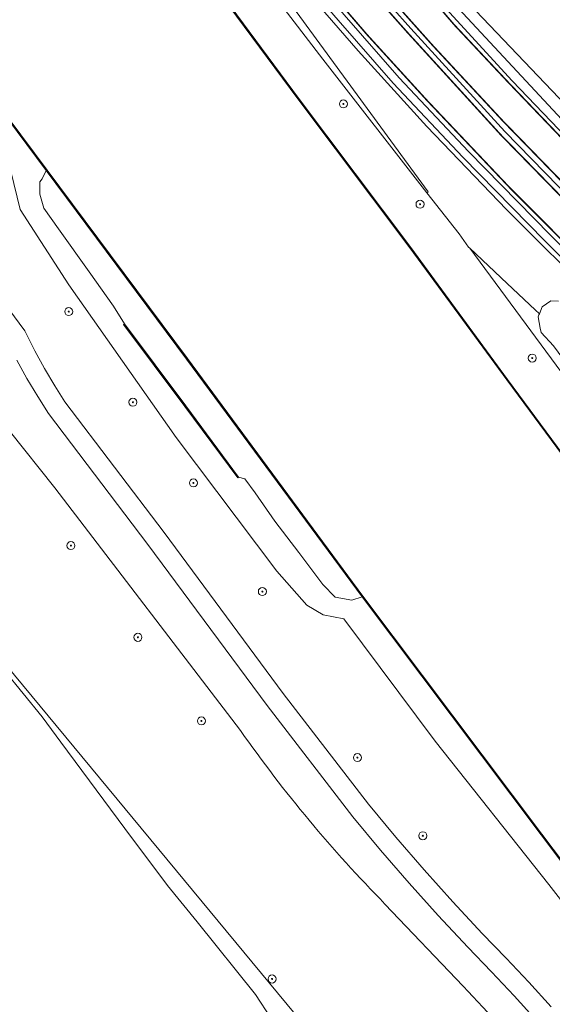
# Model space of a CAD drawing. Header units: metres. Extents: x 168032 to 180145, y 382923 to 399665.
# Tile 187 of 256: x 170783 to 170836, y 395973 to 396071. Entities that reach past the tile are written whole.
import ezdxf

# ---------------------------------------------------------------- set-up
doc = ezdxf.new("R2010")
doc.units = ezdxf.units.M
doc.linetypes.add('VW-3-3_STREEP', pattern=[6, 3, -3])
doc.layers.get('0').update_dxf_attribs({"color": 8, "lineweight": 18})
for name, color, linetype, lineweight in [('B-WE-GK-BESCHOEIING_DAMWAND-G', 8, 'GK-BESCHOEIING', 18), ('B-WE-GK-KADEMUUR-GV', 8, 'Continuous', 18), ('B-WE-GR-BOOM-S', 8, 'Continuous', 18), ('B-WE-GR-BOUWLAND-GV', 8, 'Continuous', 18), ('B-WE-GR-GRAS-GV', 8, 'Continuous', 18), ('B-WE-GW-TALUD_KRUIN-G', 8, 'Continuous', 18), ('B-WE-IE-MEUBILAIR_WEGMEUBILAIR-G', 8, 'Continuous', 18), ('B-WE-IE-TERREINAFSCHEIDING_KUNSTMATIG_HEKWERK-G', 8, 'IE-TERREINAFSCHEIDING-KUNSTMATIG', 18), ('B-WE-IE-TERREINAFSCHEIDING_KUNSTMATIG_MUUR-GV', 8, 'Continuous', 18), ('B-WE-OG-TERREIN_CULTUURSCHEIDING-GV', 8, 'Continuous', 18), ('B-WE-OG-WATER-GV', 8, 'Continuous', 18), ('B-WE-OG-WEG-GV', 8, 'Continuous', 18), ('B-WE-VH-VERHARDING_ASFALT-GV', 8, 'Continuous', 18), ('B-WE-VH-VERHARDING_GRASBETONSTEEN-GV', 8, 'Continuous', 18), ('B-WE-VW-MARKERING_LANGS_STREEP_33-G', 8, 'VW-3-3_STREEP', 13), ('B-WE-VW-MARKERING_LANGS_STREEP_DOORGETROKKEN_3X015-G', 8, 'Continuous', 13), ('B-WE-VW-MARKERING_PICTOGRAM-G', 8, 'Continuous', 18)]:
    doc.layers.add(name, color=color, linetype=linetype, lineweight=lineweight)
doc.linetypes.add('GK-BESCHOEIING', pattern='A,30,-5,[1,NLCS.SHX,S=1,R=0,X=0,Y=0],-5', length=40)
doc.linetypes.add('IE-TERREINAFSCHEIDING-KUNSTMATIG', pattern='A,4,[82,NLCS.SHX,S=0.75,R=90,X=0,Y=0],4,-2', length=10)

# ---------------------------------------------------------------- blocks, each defined once
blk = doc.blocks.new('SGR-BOOM_01-SO')
at = {"linetype": 'ByBlock', "lineweight": 18}
h = blk.add_hatch(color=0, dxfattribs=at)
h.dxf.hatch_style = 1
edge = h.paths.add_edge_path()
edge.add_arc((0, 0), 0.25, 0, 360)
at = {"color": 0, "linetype": 'ByBlock', "lineweight": 18}
for radius in [2, 0.25]:
    blk.add_circle((0, 0), radius, dxfattribs=at)

msp = doc.modelspace()

# ---------------------------------------------------------------- linework, layer by layer
at = {"layer": 'B-WE-GK-BESCHOEIING_DAMWAND-G', "flags": 128}
msp.add_lwpolyline([(170751.659, 396142.688), (170758.147, 396133.965), (170768.437, 396120.163), (170782.275, 396101.316), (170798.231, 396080.032), (170811.075, 396062.686), (170822.219, 396047.865), (170831.853, 396034.752), (170841.231, 396022.075), (170851.26, 396008.878), (170860.026, 395997.55), (170866.076, 395989.85)], dxfattribs=at)
at = {"layer": 'B-WE-GK-KADEMUUR-GV', "flags": 128}
msp.add_lwpolyline([(170732.306, 396128.17), (170732.226, 396128.11), (170749.142, 396105.256), (170766.187, 396082.131), (170782.164, 396060.7), (170786.026, 396055.517), (170799.98, 396036.801), (170817.436, 396013.184), (170835.224, 395989.535), (170846.255, 395974.943), (170846.396, 395974.906), (170846.366, 395974.962), (170835.304, 395989.595), (170817.516, 396013.244), (170800.06, 396036.861), (170786.106, 396055.577), (170782.244, 396060.76), (170766.267, 396082.191), (170749.222, 396105.316)], close=True, dxfattribs=at)
at = {"layer": 'B-WE-GR-BOUWLAND-GV', "flags": 128}
msp.add_lwpolyline([(170816.66, 395964.609), (170780.286, 396008.493), (170779.919, 396008.215), (170779.574, 396007.953), (170779.363, 396008.227), (170772.798, 396003.77), (170751.336, 395990.314), (170730.137, 395975.497), (170730.087, 395975.563), (170720.347, 395988.925), (170711.438, 396001.149), (170706.861, 395998.792), (170706.625, 395998.67), (170701.045, 396006.747), (170701.553, 396007.085), (170706.556, 396010.412), (170696.54, 396023.471), (170695.299, 396024.693), (170687.192, 396036.094), (170699.17, 396046.214), (170713.744, 396056.29), (170720.2, 396061.831), (170722.035, 396063.331), (170709.686, 396081.487)], dxfattribs=at)
at = {"layer": 'B-WE-GR-GRAS-GV', "flags": 128}
for points in [[(170824.01, 396053.397), (170784.004, 396108.055), (170781.466, 396111.522), (170761.846, 396137.82), (170755.789, 396146.023), (170755.018, 396145.447), (170759.221, 396139.953), (170778.383, 396113.99), (170797.165, 396087.878), (170813.517, 396066.587), (170823.879, 396053.307)], [(170805.137, 396025.07), (170805.779, 396024.889), (170806.796, 396023.51), (170808.738, 396020.698), (170811.145, 396017.595), (170813.527, 396014.419), (170814.752, 396013.14), (170816.391, 396012.858), (170817.436, 396013.184), (170799.98, 396036.801), (170786.026, 396055.517), (170785.619, 396054.706), (170785.368, 396054.401), (170785.365, 396053.171), (170785.785, 396051.78), (170787.24, 396049.744), (170790.277, 396045.481), (170792.69, 396042.06), (170793.793, 396040.286), (170799.887, 396032.143)]]:
    msp.add_lwpolyline(points, close=True, dxfattribs=at)
for points in [[(170798.271, 396080.062), (170811.115, 396062.716), (170822.259, 396047.895), (170831.893, 396034.782), (170841.271, 396022.105), (170851.3, 396008.908), (170860.065, 395997.581), (170866.122, 395989.872), (170867.426, 395990.846), (170868.656, 395991.746), (170869.657, 395992.504), (170867.751, 395995.125), (170859.995, 396004.974), (170843.807, 396026.581), (170828.128, 396047.818), (170828.02, 396047.92), (170827.065, 396049.224), (170823.879, 396053.307), (170813.517, 396066.587), (170797.165, 396087.878)], [(170846.255, 395974.943), (170835.224, 395989.535), (170817.436, 396013.184), (170816.391, 396012.858), (170814.752, 396013.14), (170813.527, 396014.419), (170811.145, 396017.595), (170808.738, 396020.698), (170806.796, 396023.51), (170805.779, 396024.889), (170805.137, 396025.07), (170805.057, 396025.01), (170799.807, 396032.083), (170793.713, 396040.226), (170793.793, 396040.286), (170792.69, 396042.06), (170790.277, 396045.481), (170787.24, 396049.744), (170785.785, 396051.78), (170785.365, 396053.171), (170785.368, 396054.401), (170785.619, 396054.706), (170786.026, 396055.517), (170782.164, 396060.7)], [(170782.511, 396055.455), (170783.43, 396051.651), (170788.27, 396044.178), (170798.945, 396029.007), (170808.944, 396015.724), (170811.933, 396012.355), (170813.563, 396011.392), (170815.613, 396010.996), (170824.698, 395998.837), (170836, 395984.62), (170837.626, 395982.525)], [(170890.104, 395965.859), (170866.777, 395997.271), (170844.082, 396027.786), (170836.449, 396038.106), (170836.446, 396038.11), (170835.225, 396039.434), (170835.14, 396039.875), (170834.927, 396040.979), (170835.013, 396041.192), (170835.057, 396041.3), (170834.648, 396041.685), (170831.864, 396044.304), (170828.128, 396047.818), (170843.807, 396026.581), (170859.995, 396004.974), (170867.751, 395995.125), (170869.657, 395992.504), (170874.984, 395985.179), (170875.32, 395984.717), (170881.278, 395975.658), (170890.795, 395961.964)]]:
    msp.add_lwpolyline(points, dxfattribs=at)
at = {"layer": 'B-WE-GW-TALUD_KRUIN-G', "flags": 128}
for points in [[(170869.657, 395992.504), (170867.751, 395995.125), (170859.995, 396004.974), (170843.807, 396026.581), (170828.128, 396047.818), (170828.02, 396047.92), (170827.065, 396049.224), (170823.879, 396053.307), (170813.517, 396066.587), (170797.165, 396087.878), (170778.383, 396113.99), (170759.221, 396139.953), (170755.018, 396145.447)], [(170730.004, 396126.469), (170748.293, 396102.263), (170774.113, 396066.659), (170782.511, 396055.455), (170783.43, 396051.651), (170788.27, 396044.178), (170798.945, 396029.007), (170808.944, 396015.724), (170811.933, 396012.355), (170813.563, 396011.392), (170815.613, 396010.996), (170824.698, 395998.837), (170836, 395984.62), (170837.626, 395982.525), (170842.505, 395976.239), (170844.442, 395974.595), (170845.272, 395974.256)]]:
    msp.add_lwpolyline(points, dxfattribs=at)
at = {"layer": 'B-WE-IE-MEUBILAIR_WEGMEUBILAIR-G', "flags": 128}
for points in [[(170869.896, 396016.402), (170852.393, 396031.675), (170840.913, 396042.572), (170831.782, 396051.665), (170823.865, 396059.908), (170817.034, 396067.427), (170810.845, 396074.574), (170807.791, 396078.161), (170800.913, 396086.528), (170790.822, 396099.36), (170784.116, 396108.078), (170781.466, 396111.522), (170761.846, 396137.82), (170743.154, 396163.136), (170722.104, 396191.453), (170702.499, 396217.879), (170679.043, 396249.459)], [(170715.085, 396219.788), (170719.17, 396214.523), (170728.688, 396201.623), (170736.133, 396191.533), (170751.175, 396171.368), (170765.945, 396151.488), (170778.849, 396133.953), (170790.75, 396117.992), (170796.335, 396110.597), (170801.798, 396103.362), (170810.922, 396092.017), (170818.944, 396082.611), (170828.733, 396071.375), (170839.742, 396059.884), (170841.668, 396057.873), (170851.321, 396048.259)]]:
    msp.add_lwpolyline(points, dxfattribs=at)
at = {"layer": 'B-WE-IE-TERREINAFSCHEIDING_KUNSTMATIG_HEKWERK-G', "flags": 128}
msp.add_lwpolyline([(170814.365, 395962.856), (170809.931, 395968.896), (170806.83, 395973.678), (170801.024, 395980.91), (170798.06, 395984.51), (170793.837, 395990.157), (170787.474, 395998.749), (170785.597, 396001.274), (170779.919, 396008.215)], dxfattribs=at)
at = {"layer": 'B-WE-IE-TERREINAFSCHEIDING_KUNSTMATIG_MUUR-GV', "flags": 128}
msp.add_lwpolyline([(170798.191, 396080.002), (170811.035, 396062.656), (170822.179, 396047.835), (170831.813, 396034.722), (170841.191, 396022.045), (170851.22, 396008.848), (170859.987, 395997.519), (170866.074, 395989.772), (170866.098, 395989.734), (170866.122, 395989.872), (170860.065, 395997.581), (170851.3, 396008.908), (170841.271, 396022.105), (170831.893, 396034.782), (170822.259, 396047.895), (170811.115, 396062.716), (170798.271, 396080.062)], dxfattribs=at)
msp.add_lwpolyline([(170805.137, 396025.07), (170799.887, 396032.143), (170793.793, 396040.286), (170793.713, 396040.226), (170799.807, 396032.083), (170805.057, 396025.01)], close=True, dxfattribs=at)
at = {"layer": 'B-WE-OG-TERREIN_CULTUURSCHEIDING-GV', "flags": 128}
for points in [[(170846.619, 395969.563), (170843.853, 395973.141), (170843.795, 395973.223), (170845.272, 395974.256), (170844.442, 395974.595), (170842.505, 395976.239), (170837.626, 395982.525), (170836, 395984.62), (170824.698, 395998.837), (170815.613, 396010.996), (170813.563, 396011.392), (170811.933, 396012.355), (170808.944, 396015.724), (170798.945, 396029.007), (170788.27, 396044.178), (170783.43, 396051.651), (170782.511, 396055.455), (170774.113, 396066.659), (170748.293, 396102.263)], [(170773.466, 396053.633), (170783.88, 396039.61), (170784.87, 396037.617), (170785.831, 396035.853), (170786.862, 396034.126), (170787.88, 396032.553), (170797.728, 396019.584), (170809.588, 396003.596), (170818.053, 395992.574), (170820.784, 395989.301), (170823.59, 395986.063), (170826.455, 395982.877), (170829.38, 395979.745), (170831.738, 395977.302), (170834.012, 395974.918), (170836.24, 395972.466)]]:
    msp.add_lwpolyline(points, dxfattribs=at)
at = {"layer": 'B-WE-OG-WATER-GV', "flags": 128}
for points in [[(170766.267, 396082.191), (170782.244, 396060.76), (170786.106, 396055.577), (170800.06, 396036.861), (170817.516, 396013.244), (170835.304, 395989.595), (170846.366, 395974.962), (170846.396, 395974.906), (170846.355, 395974.891), (170845.372, 395974.204), (170847.074, 395971.927)], [(170841.191, 396022.045), (170831.813, 396034.722), (170822.179, 396047.835), (170811.035, 396062.656), (170798.191, 396080.002)]]:
    msp.add_lwpolyline(points, dxfattribs=at)
at = {"layer": 'B-WE-OG-WEG-GV', "flags": 128}
for points in [[(170784.004, 396108.055), (170824.01, 396053.397), (170823.879, 396053.307), (170827.065, 396049.224), (170828.02, 396047.92), (170828.128, 396047.818), (170831.864, 396044.304), (170834.648, 396041.685), (170835.057, 396041.3), (170835.33, 396041.975), (170836.188, 396042.585), (170836.969, 396042.545)], [(170841.36, 396042.815), (170835.588, 396048.532), (170827.446, 396056.862), (170820.51, 396064.203), (170815.045, 396070.459), (170809.674, 396076.68)], [(170823.002, 396075.961), (170839.081, 396058.675), (170851.72, 396046.118), (170863.922, 396034.834), (170877.539, 396023.174), (170888.012, 396014.813), (170900.179, 396005.55), (170903.794, 396003.006), (170909.923, 395998.691), (170923.828, 395989.437)], [(170836.24, 395972.466), (170834.012, 395974.918), (170831.738, 395977.302), (170829.38, 395979.745), (170826.455, 395982.877), (170823.59, 395986.063), (170820.784, 395989.301), (170818.053, 395992.574), (170809.588, 396003.596), (170797.728, 396019.584), (170787.88, 396032.553), (170786.862, 396034.126), (170785.831, 396035.853), (170784.87, 396037.617), (170783.88, 396039.61), (170773.466, 396053.633)], [(170754.095, 396043.436), (170763.637, 396030.953), (170769.637, 396022.617), (170780.286, 396008.493), (170816.66, 395964.609), (170820.23, 395960.857), (170827.64, 395967.984), (170828.14, 395968.331), (170828.997, 395967.158), (170831.488, 395963.748), (170831.757, 395963.938), (170832.214, 395964.262), (170832.596, 395964.558), (170837.356, 395957.711), (170837.079, 395957.519), (170836.704, 395957.271), (170836.269, 395956.983), (170841.691, 395949.673), (170841.261, 395948.786), (170840.724, 395947.873)], [(170836.969, 396042.545), (170836.188, 396042.585), (170835.33, 396041.975), (170835.057, 396041.3), (170835.013, 396041.192), (170834.927, 396040.979), (170835.14, 396039.875), (170835.225, 396039.434), (170836.446, 396038.11)], [(170783.101, 396036.696), (170784.099, 396034.865), (170785.168, 396033.073), (170786.247, 396031.407), (170796.133, 396018.387), (170807.996, 396002.395), (170816.496, 395991.327), (170819.265, 395988.009), (170822.095, 395984.743), (170824.985, 395981.53), (170827.934, 395978.372), (170830.299, 395975.921), (170832.553, 395973.559), (170834.748, 395971.143)], [(170805.342, 395999.889), (170786.858, 396024.009), (170782.318, 396029.709), (170781.981, 396030.004), (170781.151, 396030.655), (170780.274, 396031.242), (170779.355, 396031.76), (170778.399, 396032.207), (170777.412, 396032.581), (170776.4, 396032.879), (170775.368, 396033.099), (170774.322, 396033.24), (170773.269, 396033.302)], [(170827.48, 395974.496), (170819.699, 395982.668)]]:
    msp.add_lwpolyline(points, dxfattribs=at)
at = {"layer": 'B-WE-OG-WEG-GV'}
for points in [[(170819.699, 395982.668, -0.040848), (170805.342, 395999.889)], [(170834.937, 395965.996, 0.023128), (170827.48, 395974.496)]]:
    msp.add_lwpolyline(points, format="xyb", dxfattribs=at)
at = {"layer": 'B-WE-VH-VERHARDING_ASFALT-GV', "flags": 128}
for points in [[(170847.641, 396043.317), (170848.115, 396043.828), (170850.118, 396045.988), (170850.401, 396046.294), (170845.842, 396050.679), (170838.525, 396058.015), (170832.349, 396064.433), (170825.75, 396071.625), (170822.456, 396075.252), (170816.329, 396082.404), (170816.122, 396082.225), (170813.749, 396080.186), (170813.349, 396079.841), (170816.418, 396076.241), (170822.275, 396069.643), (170831.607, 396059.42), (170839.613, 396051.233)], [(170844.984, 396040.451), (170845.278, 396040.768), (170847.287, 396042.935), (170847.641, 396043.317), (170839.613, 396051.233), (170831.607, 396059.42), (170822.275, 396069.643), (170816.418, 396076.241), (170813.349, 396079.841), (170812.955, 396079.502), (170810.613, 396077.489), (170810.279, 396077.202), (170815.649, 396070.984), (170821.102, 396064.741), (170828.022, 396057.417), (170836.156, 396049.096), (170841.919, 396043.388)]]:
    msp.add_lwpolyline(points, close=True, dxfattribs=at)
for points in [[(170834.748, 395971.143), (170832.553, 395973.559), (170830.299, 395975.921), (170827.934, 395978.372), (170824.985, 395981.53), (170822.095, 395984.743), (170819.265, 395988.009), (170816.496, 395991.327), (170807.996, 396002.395), (170796.133, 396018.387), (170786.247, 396031.407), (170785.168, 396033.073), (170784.099, 396034.865), (170783.101, 396036.696)], [(170773.269, 396033.302), (170774.322, 396033.24), (170775.368, 396033.099), (170776.4, 396032.879), (170777.412, 396032.581), (170778.399, 396032.207), (170779.355, 396031.76), (170780.274, 396031.242), (170781.151, 396030.655), (170781.981, 396030.004), (170782.318, 396029.709), (170786.858, 396024.009), (170805.342, 395999.889)], [(170819.699, 395982.668), (170827.48, 395974.496)]]:
    msp.add_lwpolyline(points, dxfattribs=at)
at = {"layer": 'B-WE-VH-VERHARDING_ASFALT-GV'}
for points in [[(170805.342, 395999.889, 0.040848), (170819.699, 395982.668)], [(170827.48, 395974.496, -0.023128), (170834.937, 395965.996)]]:
    msp.add_lwpolyline(points, format="xyb", dxfattribs=at)
at = {"layer": 'B-WE-VH-VERHARDING_GRASBETONSTEEN-GV', "flags": 128}
for points in [[(170923.828, 395989.437), (170909.923, 395998.691), (170903.794, 396003.006), (170900.179, 396005.55), (170888.012, 396014.813), (170877.539, 396023.174), (170863.922, 396034.834), (170851.72, 396046.118), (170839.081, 396058.675), (170823.002, 396075.961), (170816.199, 396083.791), (170807.144, 396094.91), (170795.399, 396109.95), (170793.891, 396111.881), (170781.074, 396128.936), (170757.061, 396161.331), (170729.416, 396198.597), (170661.963, 396289.548)], [(170809.674, 396076.68), (170815.045, 396070.459), (170820.51, 396064.203), (170827.446, 396056.862), (170835.588, 396048.532), (170841.36, 396042.815), (170850.328, 396034.221), (170855.094, 396029.832), (170861.828, 396023.85), (170869.784, 396017.038), (170872.918, 396014.471), (170883.17, 396006.272), (170896.753, 395996.248), (170897.241, 395995.887), (170906.022, 395989.68), (170924.737, 395977.525)], [(170825.75, 396071.625), (170832.349, 396064.433), (170838.525, 396058.015), (170845.842, 396050.679), (170850.401, 396046.294), (170854.193, 396042.646), (170862.79, 396034.69), (170871.717, 396026.96), (170884.129, 396016.838), (170885.964, 396015.38), (170888.291, 396013.557), (170892.032, 396010.626), (170900.733, 396004.195), (170902.486, 396002.94), (170907.628, 395999.257), (170917.549, 395992.473)], [(170916.367, 395983.618), (170906.902, 395990.017), (170901.725, 395993.54), (170897.229, 395996.803), (170895.984, 395997.706), (170890.983, 396001.35), (170883.379, 396007.208), (170880.902, 396009.117), (170870.304, 396017.646), (170862.354, 396024.453), (170855.631, 396030.425), (170850.876, 396034.804), (170844.984, 396040.451), (170841.919, 396043.388), (170836.156, 396049.096), (170828.022, 396057.417), (170821.102, 396064.741), (170815.649, 396070.984)]]:
    msp.add_lwpolyline(points, dxfattribs=at)
at = {"layer": 'B-WE-VW-MARKERING_LANGS_STREEP_33-G', "const_width": 0.15, "flags": 128}
for points in [[(168663.566, 398966.886), (168663.81, 398966.56), (168683.85, 398939.574), (168687.432, 398934.773), (168695.741, 398923.634), (168699.311, 398918.865), (168714.149, 398898.866), (168723.248, 398886.636), (168723.682, 398886.053), (168742.75, 398860.403), (168753.118, 398846.445), (168767.915, 398826.525), (168792.24, 398793.869), (168803.712, 398778.624), (168813.371, 398765.968), (168830.183, 398743.936), (168843.488, 398726.745), (168852.649, 398715.025), (168877.24, 398683.884), (168888.579, 398669.651), (168892.719, 398664.47), (168905.625, 398648.318), (168906.641, 398647.047), (168927.897, 398620.319), (168936.737, 398609.262), (168949.567, 398593.214), (168958.627, 398581.408), (168964.598, 398573.497), (168967.397, 398569.764), (168971.082, 398564.85), (168980.716, 398551.889), (168997.466, 398529.481), (169020.107, 398499.13), (169027.204, 398489.639), (169040.743, 398471.536), (169055.497, 398451.74), (169064.014, 398440.301), (169075.759, 398424.518), (169082.66, 398414.941), (169086.679, 398409.348), (169087.311, 398408.468), (169092.79, 398400.638), (169098.778, 398392.051), (169106.428, 398380.731), (169114.846, 398368.191), (169121.749, 398357.562), (169133.195, 398339.355), (169141.533, 398326.011), (169145.725, 398319.301), (169149.518, 398313.332), (169154.381, 398305.894), (169162.28, 398293.82), (169172.849, 398278.255), (169181.899, 398265.168), (169190.992, 398252.297), (169197.693, 398243.037), (169200.047, 398239.783), (169208.094, 398228.624), (169208.928, 398227.502), (169234.512, 398193.198), (169257.271, 398162.637), (169261.584, 398156.846), (169290.08, 398118.618), (169317.014, 398082.462), (169318.161, 398080.923), (169347.085, 398042.016), (169376.591, 398002.446), (169376.738, 398002.249), (169387.316, 397987.87), (169405.092, 397964.157), (169431.093, 397929.085), (169436.401, 397922.002), (169454.996, 397897.188), (169462.891, 397886.418), (169481.262, 397861.858), (169496.183, 397841.843), (169510.418, 397822.748), (169541.436, 397781.099), (169544.236, 397777.323), (169555.897, 397761.614), (169558.309, 397758.365), (169583.433, 397724.619), (169610.915, 397687.701), (169615.6, 397681.412), (169636.811, 397652.94), (169661.863, 397619.325), (169675.414, 397601.121), (169699.118, 397569.28), (169707.001, 397558.756), (169730.636, 397527.013), (169735.107, 397521.017), (169759.476, 397488.338), (169788.453, 397449.474), (169794.886, 397440.863), (169813.184, 397416.368), (169846.164, 397372.145), (169854.679, 397360.703), (169869.635, 397340.607), (169888.976, 397314.746), (169914.022, 397281.158), (169914.469, 397280.558), (169939.822, 397246.505), (169965.388, 397212.257), (169974.243, 397200.401), (169992.585, 397175.838), (170016.232, 397144.17), (170034.08, 397120.254), (170043.871, 397107.135), (170066.82, 397076.416), (170093.903, 397040.116), (170099.716, 397032.324), (170136.639, 396982.806), (170153.695, 396959.983), (170161.325, 396949.774), (170183.597, 396919.921), (170186.927, 396915.458), (170201.768, 396895.572), (170213.485, 396879.837), (170227.432, 396861.106), (170250.932, 396829.4), (170273.171, 396799.402), (170280.372, 396789.69), (170311.618, 396747.553), (170332.654, 396719.212), (170342.266, 396706.261), (170369.994, 396668.866), (170392.219, 396638.887), (170399.965, 396628.439), (170446.363, 396565.937), (170451.819, 396558.585), (170507.845, 396483.096), (170511.435, 396478.26), (170532.772, 396449.523), (170545.638, 396432.139), (170571.007, 396397.972), (170586.183, 396377.533), (170622.215, 396328.908), (170630.602, 396317.647), (170658.825, 396279.748), (170690.197, 396237.381), (170706.119, 396215.879), (170713.852, 396205.474), (170730.677, 396182.821), (170749.618, 396157.277), (170749.786, 396157.05), (170765.931, 396135.308), (170783.952, 396111.136), (170795.393, 396096.255), (170804.923, 396084.278), (170809.65, 396078.605), (170810.613, 396077.489), (170817.941, 396069.001), (170823.912, 396062.46), (170832.116, 396053.815), (170841.517, 396044.402), (170845.278, 396040.768), (170850.273, 396035.941), (170860.435, 396026.758), (170867.773, 396020.427), (170873.441, 396015.72), (170877.137, 396012.705), (170881.628, 396009.164), (170883.666, 396007.579), (170885.828, 396005.898), (170888.017, 396004.135), (170892.16, 396001.068), (170895.983, 395998.282), (170901.608, 395994.19), (170904.467, 395992.185), (170907.159, 395990.312), (170910.575, 395988.028), (170914.084, 395985.696), (170916.921, 395983.855), (170924.126, 395979.278), (170931.247, 395974.933), (170939.669, 395969.992), (170943.679, 395967.677), (170948.077, 395965.225), (170954.15, 395961.955), (170959.149, 395959.255), (170963.48, 395957.059), (170967.805, 395954.88), (170968.365, 395954.605), (170971.255, 395953.183), (170979.619, 395949.224), (170992.329, 395943.677), (170996.413, 395941.934), (171004.533, 395938.605), (171007.746, 395937.293), (171011.116, 395935.986), (171014.497, 395934.704), (171020.635, 395932.461), (171028.566, 395929.684), (171028.606, 395929.671), (171038.896, 395926.327), (171046.631, 395923.895), (171057.694, 395920.724), (171062.665, 395919.423), (171070.829, 395917.286), (171081.369, 395914.755), (171099.481, 395910.816), (171109.782, 395908.686), (171116.95, 395907.326), (171122.191, 395906.488)], [(168872.862, 398744.911), (168867.511, 398740.853), (168866.174, 398739.557), (168865.139, 398738.147), (168863.995, 398736.269), (168863.31, 398734.65), (168862.847, 398733.092), (168862.535, 398730.957), (168862.445, 398729.166), (168862.651, 398727.359), (168863.139, 398725.292), (168863.722, 398723.648), (168864.417, 398722.263), (168865.506, 398720.63), (168865.676, 398720.4), (168871.092, 398712.947), (168892.382, 398684.479), (168906.721, 398665.167), (168908.883, 398662.019), (168912.202, 398657.017), (168913.747, 398654.463), (168915.441, 398651.542), (168916.262, 398650.122), (168919.355, 398643.711), (168919.765, 398642.991), (168920.574, 398641.569), (168922.57, 398638.795), (168935.498, 398622.492), (168942.518, 398613.668), (168945.898, 398609.418), (168953.332, 398600.037), (168960.906, 398590.321), (168972.1, 398575.404), (168973.08, 398574.095), (168995.607, 398544.016), (169018.662, 398513.067), (169032.955, 398493.928), (169041.54, 398482.432), (169062.21, 398454.726), (169068.825, 398445.835), (169076.325, 398435.82), (169082.116, 398427.91), (169092.208, 398413.936), (169092.517, 398413.497), (169098.557, 398404.93), (169103.368, 398397.977), (169105.68, 398394.623), (169110.596, 398387.475), (169114.719, 398381.287), (169118.722, 398375.336), (169125.285, 398365.395), (169132.188, 398354.435), (169140.888, 398340.515), (169147.599, 398329.799), (169147.956, 398329.228), (169158.87, 398312.153), (169166.877, 398299.929), (169171.926, 398292.333), (169177.049, 398284.792), (169180.331, 398279.965), (169188.671, 398267.998), (169199.171, 398253.088), (169203.439, 398247.175), (169206.255, 398243.275), (169214.655, 398231.865), (169248.234, 398186.748), (169262.986, 398166.892), (169268.888, 398158.948), (169290.465, 398130.043), (169313.989, 398098.397), (169322.705, 398086.714), (169323.287, 398085.934), (169335.66, 398069.42), (169370.066, 398023.094), (169377.616, 398013.013), (169382.465, 398006.502), (169391.459, 397994.423), (169399.175, 397984.033), (169435.816, 397934.889), (169442.207, 397926.304), (169470.957, 397887.69), (169501.929, 397846.123), (169503.057, 397844.61), (169549.566, 397782.164), (169561.672, 397765.916), (169581.135, 397739.794), (169602.052, 397711.716), (169621.414, 397685.733), (169625.361, 397680.437), (169647.849, 397650.202), (169672.56, 397616.932), (169681.15, 397605.392), (169694.066, 397588.039), (169714.472, 397560.7), (169740.509, 397525.791), (169740.865, 397525.312), (169765.417, 397492.323), (169790.311, 397458.895), (169800.587, 397445.128), (169812.861, 397428.684), (169833.328, 397401.198), (169855.645, 397371.347), (169860.404, 397364.966), (169874.944, 397345.472), (169904.446, 397305.926), (169920.179, 397284.825), (169939.359, 397259.102), (169973.562, 397213.251), (169979.972, 397204.658), (170018.909, 397152.464), (170039.795, 397124.517), (170045.076, 397117.45), (170072.649, 397080.573), (170099.619, 397044.386), (170100.498, 397043.208), (170125.708, 397009.417), (170156.78, 396967.881), (170159.468, 396964.276), (170159.502, 396964.231), (170181.811, 396934.31), (170189.352, 396924.191), (170207.053, 396900.439), (170219.212, 396884.086), (170249.634, 396843.172), (170278.916, 396803.664), (170287.287, 396792.369), (170317.789, 396751.292), (170335.278, 396727.741), (170338.419, 396723.509), (170346.038, 396713.244), (170372.048, 396678.125), (170375.827, 396673.025), (170397.967, 396643.159), (170402.616, 396636.887), (170436.313, 396591.523), (170457.574, 396562.87), (170472.908, 396542.204), (170511.334, 396490.406), (170517.189, 396482.535), (170538.225, 396454.254), (170572.359, 396408.153), (170576.752, 396402.237), (170615.457, 396350.112), (170636.386, 396321.944), (170646.914, 396307.774), (170684.112, 396257.665), (170695.974, 396241.653), (170710.274, 396222.349), (170735.007, 396189.04), (170755.17, 396161.812), (170755.529, 396161.327), (170774.778, 396135.315), (170793.8, 396109.96), (170808.176, 396091.62), (170816.122, 396082.225), (170819.084, 396078.723), (170826.596, 396069.997), (170831.97, 396064.279), (170837.788, 396058.216), (170845.692, 396050.214), (170850.118, 396045.988), (170852.644, 396043.575), (170861.461, 396035.363), (170872.33, 396025.919), (170884.627, 396015.896), (170885.616, 396015.07), (170888.024, 396013.212), (170890.775, 396011.091), (170897.627, 396005.916), (170902.138, 396002.598), (170907.122, 395999.085), (170910.829, 395996.479), (170916.449, 395992.704), (170921.587, 395989.399), (170926.385, 395986.284), (170932.717, 395982.42), (170937.108, 395979.749), (170940.958, 395977.486), (170945.56, 395974.829), (170950.654, 395971.96), (170953.807, 395970.22), (170958.059, 395967.935), (170963.194, 395965.221), (170967.178, 395963.187), (170971.443, 395961.088), (170971.562, 395961.03), (170974.802, 395959.465), (170978.731, 395957.572), (170982.521, 395955.846), (170987.242, 395953.702), (170991.167, 395951.936), (170994.729, 395950.388), (170998.115, 395948.95), (171006.777, 395945.362), (171015.717, 395941.869), (171019.859, 395940.297), (171024.61, 395938.611), (171030.749, 395936.453), (171030.758, 395936.45), (171039.094, 395933.753), (171049.585, 395930.523), (171054.41, 395929.099), (171061.544, 395927.114), (171064.401, 395926.35), (171064.559, 395926.308), (171066.787, 395925.712), (171070.557, 395924.754), (171075.667, 395923.494), (171078.932, 395922.709), (171084.478, 395921.466), (171092.437, 395919.773), (171097.702, 395918.839), (171101.477, 395918.204), (171105.175, 395917.673), (171109.159, 395917.135), (171113.664, 395916.72), (171120.791, 395916.081), (171122.941, 395915.937)]]:
    msp.add_lwpolyline(points, dxfattribs=at)
at = {"layer": 'B-WE-VW-MARKERING_LANGS_STREEP_DOORGETROKKEN_3X015-G', "const_width": 0.15, "flags": 128}
for points in [[(170816.025, 396075.9), (170821.888, 396069.296), (170831.229, 396059.063), (170839.245, 396050.866), (170847.287, 396042.935), (170848.304, 396041.933), (170856.019, 396034.693), (170861.354, 396029.894), (170867.562, 396024.553), (170874.409, 396018.842), (170880.2, 396014.124), (170884.548, 396010.648), (170885.482, 396009.926), (170890.309, 396006.192), (170898.253, 396000.297), (170905.877, 395994.864), (170914.166, 395989.271)], [(170818.347, 396074.781), (170824.459, 396067.941), (170831.461, 396060.414), (170836.854, 396054.875), (170845.126, 396046.668), (170848.115, 396043.828), (170857.049, 396035.34), (170864.631, 396028.509), (170872.557, 396021.787), (170882.767, 396013.559), (170886.213, 396010.871), (170892.107, 396006.275), (170897.882, 396002.005), (170903.323, 395998.043), (170906.625, 395995.736), (170909.23, 395993.96), (170913.118, 395991.362)]]:
    msp.add_lwpolyline(points, dxfattribs=at)
at = {"layer": 'B-WE-VW-MARKERING_PICTOGRAM-G', "flags": 128}
for points in [[(170819.084, 396078.723), (170826.596, 396069.997), (170831.97, 396064.279), (170837.788, 396058.216), (170845.692, 396050.214), (170850.118, 396045.988), (170852.644, 396043.575), (170861.461, 396035.363), (170872.33, 396025.919), (170884.627, 396015.896), (170885.616, 396015.07), (170888.024, 396013.212), (170890.775, 396011.091), (170897.627, 396005.916), (170902.138, 396002.598), (170907.122, 395999.085), (170910.829, 395996.479), (170916.449, 395992.704)], [(170810.613, 396077.489), (170817.941, 396069.001), (170823.912, 396062.46), (170832.116, 396053.815), (170841.517, 396044.402), (170845.278, 396040.768), (170850.273, 396035.941), (170860.435, 396026.758), (170867.773, 396020.427), (170873.441, 396015.72), (170877.137, 396012.705), (170881.628, 396009.164), (170883.666, 396007.579), (170885.828, 396005.898), (170888.017, 396004.135), (170892.16, 396001.068), (170895.983, 395998.282), (170901.608, 395994.19), (170904.467, 395992.185), (170907.159, 395990.312), (170910.575, 395988.028), (170914.084, 395985.696)], [(170914.166, 395989.271), (170905.877, 395994.864), (170898.253, 396000.297), (170890.309, 396006.192), (170885.482, 396009.926), (170884.548, 396010.648), (170880.2, 396014.124), (170874.409, 396018.842), (170867.562, 396024.553), (170861.354, 396029.894), (170856.019, 396034.693), (170848.304, 396041.933), (170847.287, 396042.935), (170839.245, 396050.866), (170831.229, 396059.063), (170821.888, 396069.296), (170816.025, 396075.9)], [(170818.347, 396074.781), (170824.459, 396067.941), (170831.461, 396060.414), (170836.854, 396054.875), (170845.126, 396046.668), (170848.115, 396043.828), (170857.049, 396035.34), (170864.631, 396028.509), (170872.557, 396021.787), (170882.767, 396013.559), (170886.213, 396010.871), (170892.107, 396006.275), (170897.882, 396002.005), (170903.323, 395998.043), (170906.625, 395995.736), (170909.23, 395993.96), (170913.118, 395991.362)]]:
    msp.add_lwpolyline(points, dxfattribs=at)

# ---------------------------------------------------------------- block references
at = {"layer": 'B-WE-GR-BOOM-S', "xscale": 0.2, "yscale": 0.2, "zscale": 0.2}
for p in [(170815.568, 396062.146), (170823.188, 396052.181), (170788.252, 396041.514), (170834.345, 396036.891), (170794.63, 396032.515), (170800.655, 396024.498), (170788.466, 396018.272), (170807.509, 396013.705), (170795.135, 396009.159), (170801.451, 396000.854), (170816.967, 395997.212), (170823.467, 395989.447), (170808.472, 395975.22)]:
    msp.add_blockref('SGR-BOOM_01-SO', p, dxfattribs=at)

doc.saveas('drawing.dxf')
